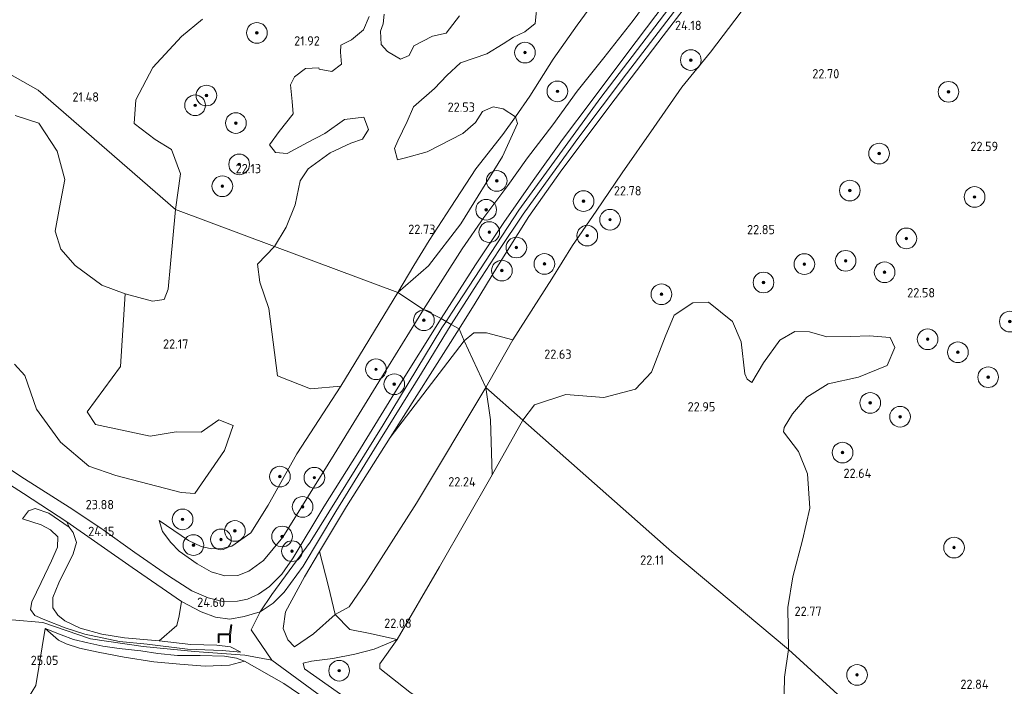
# Model space of a CAD drawing. Header units: metres. Extents: x 185049 to 189876, y 349292 to 352302.
# Tile 97 of 256: x 187432 to 187622, y 350889 to 351018. Entities that reach past the tile are written whole.
import ezdxf
from ezdxf.enums import TextEntityAlignment as Align

# ---------------------------------------------------------------- set-up
doc = ezdxf.new("R2010")
doc.units = ezdxf.units.M
for name, color, linetype, lineweight in [('B-WE-GR-BOOM-S', 90, 'Continuous', 25), ('B-WE-GR-GRAS-GV', 60, 'Continuous', 13), ('B-WE-GW-OPHOGING_KRUIN-G', 90, 'Continuous', 18), ('B-WE-GW-TALUD_KRUIN-G', 90, 'Continuous', 18), ('B-WE-GW-TALUD_TEEN-G', 90, 'Continuous', 18), ('B-WE-IE-MEUBILAIR_WEGMEUBILAIR-S', 7, 'Continuous', 25), ('B-WE-OG-TERREIN_GROEN-GV', 7, 'Continuous', 18), ('B-WE-VH-ONVERHARD-GV', 252, 'Continuous', 18), ('X-XX-AL-HOOGTELABEL-S', 7, 'Continuous', 25)]:
    doc.layers.add(name, color=color, linetype=linetype, lineweight=lineweight)
doc.styles.add('NLCS-ISO-ANNOTATIVE-T18', font='NLCS-ISO.ttf', dxfattribs={"height": 1.8})

# ---------------------------------------------------------------- blocks, each defined once
blk = doc.blocks.new('SAL-HOOGTELABEL-SO')
at = {"color": 0, "linetype": 'ByBlock', "lineweight": -2, "style": 'NLCS-ISO-ANNOTATIVE-T18'}
blk.add_attdef('HOOGTE', text='', height=1.8, dxfattribs=at).set_placement((2.79, 0), align=Align.RIGHT)
blk = doc.blocks.new('SIE-WEG_ZITBANK-SO')
at = {"color": 0, "linetype": 'ByBlock', "lineweight": 18}
blk.add_lwpolyline([(-0.91, -1.63), (-0.91, -0.2), (1.09, -0.2), (1.09, -1.63), (1.29, -1.63), (1.29, -0.21), (1.54, 1.78), (1.33, 1.78), (1.11, 0), (-1.11, 0), (-1.11, -1.63)], close=True, dxfattribs=at)
blk = doc.blocks.new('SGR-BOOM_01-SO')
at = {"linetype": 'ByBlock', "lineweight": 18}
h = blk.add_hatch(color=0, dxfattribs=at)
h.dxf.hatch_style = 1
edge = h.paths.add_edge_path()
edge.add_arc((0, 0), 0.25, 0, 360)
at = {"color": 0, "linetype": 'ByBlock', "lineweight": 18}
for radius in [2, 0.25]:
    blk.add_circle((0, 0), radius, dxfattribs=at)

msp = doc.modelspace()

# ---------------------------------------------------------------- linework, layer by layer
at = {"layer": 'B-WE-GR-GRAS-GV'}
for points in [[(187567.809, 351030.68, 24.878), (187556.004, 351015.199, 24.919), (187545.702, 351001.679, 24.968), (187536.104, 350988.866, 24.964), (187530.014, 350980.264, 24.971), (187523.861, 350970.371, 24.915), (187519.65, 350963.481, 24.915), (187516.537, 350958.54, 24.814), (187515.003, 350959.361, 24.865), (187519.998, 350967.249, 24.941), (187524.226, 350973.678, 24.941), (187528.938, 350980.685, 24.956), (187533.249, 350986.742, 24.99), (187539.531, 350995.362, 25.023), (187548.927, 351007.883, 24.982), (187558.203, 351019.984, 24.971)], [(187571.098, 351019.867, 22.777), (187565.153, 351012.091, 22.866), (187559.627, 351005.303, 22.881), (187554.193, 350997.508, 22.911), (187548.106, 350988.683, 22.907), (187543.027, 350981.281, 22.885), (187538.501, 350974.678, 22.937), (187534.45, 350968.19, 22.956), (187526.902, 350956.418, 22.874), (187521.805, 350957.742, 23.549), (187519.376, 350957.748, 24.027), (187517.518, 350956.184, 24.304), (187516.537, 350958.54, 24.814), (187519.65, 350963.481, 24.915), (187523.861, 350970.371, 24.915), (187530.014, 350980.264, 24.971), (187536.104, 350988.866, 24.964), (187545.702, 351001.679, 24.968), (187556.004, 351015.199, 24.919), (187567.809, 351030.68, 24.878)], [(187557.768, 351028.551, 24.74), (187550.18, 351018.203, 24.744), (187544.564, 351010.975, 24.781), (187539.366, 351004.5, 24.781), (187534.657, 350998.027, 24.751), (187529.751, 350991.641, 24.68), (187525.962, 350986.273, 24.676), (187521.337, 350980.077, 24.688), (187517.135, 350973.991, 24.691), (187509.647, 350962.274, 24.663), (187504.688, 350965.582, 22.71), (187510.642, 350970.719, 23.413), (187516.887, 350978.857, 23.325), (187524.945, 350991.901, 23.275), (187527.852, 350998.236, 23.111), (187527.47, 350999.539, 22.66), (187530.189, 351003.544, 22.795), (187534.725, 351010.707, 22.747), (187539.362, 351017.279, 22.747), (187544.868, 351024.852, 22.747)], [(187560.199, 351026.633, 24.912), (187548.982, 351011.735, 24.926), (187542.254, 351002.774, 24.994), (187536.568, 350995.163, 24.956), (187530.855, 350987.229, 24.904), (187525.171, 350979.111, 24.9), (187519.724, 350970.919, 24.904), (187513.035, 350960.517, 24.865), (187509.647, 350962.274, 24.663), (187517.135, 350973.991, 24.691), (187521.337, 350980.077, 24.688), (187525.962, 350986.273, 24.676), (187529.751, 350991.641, 24.68), (187534.657, 350998.027, 24.751), (187539.366, 351004.5, 24.781), (187544.564, 351010.975, 24.781), (187550.18, 351018.203, 24.744), (187557.768, 351028.551, 24.74)], [(187544.868, 351024.852, 22.747), (187539.362, 351017.279, 22.747), (187534.725, 351010.707, 22.747), (187530.189, 351003.544, 22.795), (187527.47, 350999.539, 22.66), (187525.051, 351001.096, 22.469), (187523.129, 351001.475, 22.366), (187521.057, 351000.586, 22.323), (187519.718, 350998.469, 22.357), (187517.226, 350996.35, 22.383), (187510.357, 350992.759, 22.375), (187506.134, 350991.596, 22.314), (187504.598, 350991.208, 22.297), (187504.055, 350993.396, 22.297), (187504.704, 350994.896, 22.323), (187506.462, 350998.628, 22.375), (187507.684, 351001.474, 22.383), (187511.748, 351005.019, 22.357), (187514.162, 351007.561, 22.366), (187516.807, 351009.988, 22.306), (187521.912, 351011.769, 22.383), (187525.058, 351013.659, 22.409), (187527.052, 351014.971, 22.4), (187529.278, 351015.975, 22.4), (187531.233, 351017.594, 22.478), (187531.683, 351021.975, 22.375)], [(187499.103, 351018.951, 21.71), (187498.034, 351016.413, 21.71), (187495.734, 351014.486, 21.71), (187493.662, 351013.405, 21.778), (187493.588, 351012.098, 21.796), (187493.748, 351009.716, 21.796), (187491.907, 351008.329, 21.778), (187489.447, 351008.783, 21.83), (187489.37, 351009.014, 21.847), (187486.834, 351008.93, 21.83), (187484.687, 351007.311, 21.847), (187483.922, 351005.772, 21.761), (187484.238, 351002.546, 21.778), (187484.398, 351000.164, 21.813), (187481.717, 350996.699, 21.881), (187479.879, 350994.159, 21.881), (187481.036, 350992.625, 22.002), (187483.265, 350992.477, 22.002), (187487.178, 350994.562, 22.105), (187490.555, 350996.338, 22.225), (187494.39, 350999.037, 22.208), (187498.077, 350999.508, 22.156), (187499.005, 350997.128, 22.208), (187497.858, 350995.204, 22.242), (187495.554, 350994.43, 22.225), (187491.563, 350992.575, 22.191), (187487.345, 350989.491, 22.174), (187485.814, 350987.182, 22.122), (187484.827, 350982.492, 22.036), (187483.071, 350978.184, 22.174), (187480.822, 350974.459, 22.19), (187461.654, 350981.588, 21.825), (187462.623, 350988.518, 21.903), (187460.915, 350993.205, 21.668), (187457.752, 350995.19, 21.62), (187453.651, 350998.286, 21.493), (187453.993, 351002.866, 21.474), (187457.25, 351009.082, 21.43), (187462.804, 351015.093, 21.374), (187466.858, 351018.476, 21.344)], [(187516.623, 351019.073, 21.864), (187514.019, 351015.762, 21.83), (187511.408, 351015.14, 21.864), (187507.801, 351013.287, 21.864), (187506.884, 351011.44, 21.83), (187505.195, 351010.744, 21.847), (187502.655, 351012.198, 21.83), (187501.422, 351013.578, 21.83), (187501.339, 351016.114, 21.761), (187501.873, 351017.575, 21.761), (187502.022, 351019.42, 21.744)], [(187617.541, 350862.449, 22.388), (187580.253, 350896.447, 22.559), (187580.108, 350904.584, 22.639), (187581.079, 350910.526, 22.639), (187582.937, 350917.611, 22.661), (187584.392, 350923.808, 22.594), (187583.95, 350930.487, 22.639), (187582.173, 350934.811, 22.657), (187579.274, 350938.578, 22.709), (187579.437, 350939.42, 22.611), (187581.057, 350942.075, 22.543), (187583.815, 350945.31, 22.715), (187587.958, 350947.856, 22.801), (187593.794, 350949.177, 22.767), (187599.321, 350951.42, 22.784), (187600.849, 350954.882, 22.784), (187599.922, 350956.877, 22.767), (187595.849, 350957.174, 22.715), (187592.315, 350957.011, 22.698), (187587.704, 350956.999, 22.818), (187584.321, 350957.913, 22.904), (187581.477, 350957.983, 22.904), (187578.562, 350956.361, 22.973), (187575.422, 350951.974, 22.887), (187573.188, 350948.14, 22.975), (187572.244, 350948.787, 22.986), (187571.793, 350949.787, 22.982), (187571.078, 350956.007, 22.96), (187569.45, 350959.971, 22.9), (187564.798, 350963.67, 22.784), (187561.722, 350963.543, 22.851), (187558.156, 350961.194, 22.926), (187556.374, 350956.959, 22.963), (187553.762, 350950.161, 22.937), (187550.674, 350946.842, 22.922), (187544.554, 350945.212, 22.896), (187537.155, 350945.785, 22.695), (187531.137, 350943.782, 22.646), (187528.835, 350940.85, 22.485), (187521.713, 350947.165, 22.586), (187524.211, 350951.65, 22.863), (187526.902, 350956.418, 22.874), (187534.45, 350968.19, 22.956), (187538.501, 350974.678, 22.937), (187543.027, 350981.281, 22.885), (187548.106, 350988.683, 22.907), (187554.193, 350997.508, 22.911), (187559.627, 351005.303, 22.881), (187565.153, 351012.091, 22.866), (187571.098, 351019.867, 22.777)], [(187430.545, 350951.681, 23.131), (187432.518, 350949.477, 22.794), (187434.792, 350942.999, 22.878), (187439.418, 350936.607, 23.258), (187444.892, 350931.946, 23.479), (187450.11, 350930.132, 23.49), (187462.764, 350926.822, 23.279), (187465.417, 350926.678, 23.247), (187471.116, 350934.944, 22.889), (187472.833, 350939.797, 22.889), (187470.073, 350940.902, 22.9), (187466.612, 350938.553, 22.868), (187461.773, 350938.613, 22.731), (187456.742, 350937.777, 22.857), (187446.185, 350939.977, 23.089), (187444.606, 350942.483, 22.836), (187451.031, 350951.219, 22.657), (187451.91, 350965.312, 21.856), (187457.212, 350963.874, 21.837), (187459.444, 350964.219, 21.864), (187460.224, 350966.222, 21.891), (187460.728, 350971.109, 21.911), (187461.654, 350981.588, 21.825), (187480.822, 350974.459, 22.19), (187477.517, 350971.058, 22.107), (187477.961, 350967.533, 22.163), (187479.705, 350962.44, 22.163), (187481.389, 350949.417, 22.293), (187487.804, 350946.895, 22.599), (187493.64, 350947.426, 22.792), (187485.127, 350934.343, 22.877), (187479.624, 350924.382, 23.009), (187476.256, 350919.058, 23.126), (187472.551, 350916.446, 23.242), (187470.701, 350915.985, 23.258), (187468.627, 350915.949, 23.324), (187466.626, 350916.393, 23.37), (187464.21, 350917.574, 23.339), (187458.498, 350921.429, 23.401), (187459.153, 350919.297, 23.836), (187460.731, 350917.186, 23.91), (187462.374, 350915.523, 23.968), (187465.833, 350913.032, 24.073), (187468.555, 350911.473, 24.201), (187471.222, 350910.711, 24.286), (187473.698, 350910.796, 24.352), (187475.871, 350911.635, 24.418), (187478.704, 350913.715, 24.546), (187482.449, 350918.214, 24.604), (187492.371, 350934.233, 24.538), (187501.517, 350949.113, 24.628), (187509.647, 350962.274, 24.663), (187513.035, 350960.517, 24.865), (187504.719, 350947.202, 24.865), (187496.935, 350934.55, 24.799), (187490.364, 350924.082, 24.837), (187484.451, 350914.182, 24.892), (187482.213, 350911.045, 24.876), (187479.868, 350908.67, 24.783), (187477.717, 350907.156, 24.771), (187475.624, 350906.177, 24.736), (187473.654, 350905.787, 24.717), (187470.854, 350905.775, 24.663), (187468.006, 350906.459, 24.554), (187464.801, 350907.79, 24.531), (187460.318, 350910.723, 24.344), (187453.805, 350915.232, 24.205), (187447.69, 350919.638, 24.038), (187441.818, 350923.565, 23.925), (187431.743, 350929.948, 23.871), (187424.418, 350934.875, 23.797)], [(187423.336, 350932.302, 23.844), (187432.237, 350926.657, 23.921), (187440.628, 350921.191, 24.053), (187441.119, 350920.145, 24.073), (187437.143, 350922.871, 24.065), (187434.54, 350923.735, 24.084), (187433.214, 350923.271, 24.077), (187432.075, 350921.731, 24.445), (187435.671, 350920.604, 24.795), (187437.506, 350919.599, 24.795), (187438.93, 350918.249, 24.923), (187438.805, 350916.234, 25.121), (187437.676, 350913.626, 25.171), (187435.664, 350909.426, 25.377), (187433.857, 350905.707, 25.427), (187433.632, 350904.193, 25.396), (187434.482, 350903.021, 25.381), (187436.408, 350902.206, 25.307), (187440.291, 350900.642, 25.152), (187444.095, 350899.41, 25.07), (187450.834, 350898.013, 24.903), (187456.192, 350897.498, 24.833), (187463.977, 350896.543, 24.849), (187470.711, 350896.285, 24.907), (187474.318, 350895.941, 24.818), (187472.308, 350897.008, 24.589), (187469.675, 350897.283, 24.538), (187464.655, 350897.397, 24.457), (187458.528, 350898.155, 24.321), (187461.951, 350901.1, 24.426), (187462.366, 350902.959, 24.469), (187462.824, 350905.747, 24.542), (187466.635, 350903.76, 24.709), (187469.391, 350902.692, 24.779), (187472.149, 350902.309, 24.802), (187474.96, 350902.844, 24.806), (187478.055, 350903.765, 24.837), (187480.538, 350905.4, 24.861), (187482.7, 350907.544, 24.861), (187486.381, 350912.59, 24.868), (187492.662, 350923.137, 24.888), (187500.186, 350935.326, 24.892), (187509.254, 350949.937, 24.896), (187515.003, 350959.361, 24.865), (187516.537, 350958.54, 24.814), (187503.191, 350937.518, 24.857), (187494.737, 350924.114, 24.833), (187489.55, 350915.424, 24.791), (187486.607, 350910.494, 24.767), (187482.931, 350903.749, 24.748), (187482.526, 350900.552, 24.476), (187483.387, 350898.351, 24.356), (187484.694, 350897.005, 24.224), (187488.365, 350899.472, 23.494), (187492.568, 350903.209, 22.761), (187495.375, 350900.349, 23.046), (187498.994, 350899.649, 23.025), (187504.535, 350898.393, 22.194), (187500.074, 350896.541, 22.749), (187496.33, 350895.542, 23.052), (187492.075, 350894.744, 23.553), (187487.969, 350894.229, 24.026), (187486.39, 350893.806, 24.061), (187486.636, 350892.695, 24.282), (187502.106, 350881.785, 24.255)], [(187500.875, 350877.423, 24.224), (187482.644, 350889.902, 24.656), (187475.019, 350894.214, 24.814), (187473.45, 350894.768, 24.884), (187471.162, 350895.148, 24.884), (187466.452, 350895.33, 24.981), (187462.069, 350895.289, 24.88), (187458.233, 350895.689, 24.822), (187454.971, 350896.222, 24.822), (187450.785, 350896.637, 24.884), (187447.593, 350897.121, 24.977), (187444.735, 350897.746, 25.094), (187441.929, 350898.422, 25.156), (187439.542, 350899.324, 25.152), (187436.477, 350900.515, 25.183), (187434.616, 350889.499, 24.73), (187431.837, 350884.836, 24.446)], [(187502.106, 350881.785, 24.255), (187486.636, 350892.695, 24.282), (187486.39, 350893.806, 24.061), (187487.969, 350894.229, 24.026), (187492.075, 350894.744, 23.553), (187496.33, 350895.542, 23.052), (187500.074, 350896.541, 22.749), (187504.535, 350898.393, 22.194), (187501.212, 350893.659, 21.973), (187501.182, 350892.808, 21.961), (187506.984, 350888.229, 22.14)], [(187579.281, 350881.643, 22.602), (187579.457, 350891.076, 22.567), (187580.253, 350896.447, 22.559), (187617.541, 350862.449, 22.388)]]:
    msp.add_polyline3d(points, dxfattribs=at)
for points in [[(187482.449, 350918.214, 24.604), (187478.704, 350913.715, 24.546), (187475.871, 350911.635, 24.418), (187473.698, 350910.796, 24.352), (187471.222, 350910.711, 24.286), (187468.555, 350911.473, 24.201), (187465.833, 350913.032, 24.073), (187462.374, 350915.523, 23.968), (187460.731, 350917.186, 23.91), (187459.153, 350919.297, 23.836), (187458.498, 350921.429, 23.401), (187464.21, 350917.574, 23.339), (187466.626, 350916.393, 23.37), (187468.627, 350915.949, 23.324), (187470.701, 350915.985, 23.258), (187472.551, 350916.446, 23.242), (187476.256, 350919.058, 23.126), (187479.624, 350924.382, 23.009), (187485.127, 350934.343, 22.877), (187493.64, 350947.426, 22.792), (187504.688, 350965.582, 22.71), (187509.647, 350962.274, 24.663), (187501.517, 350949.113, 24.628), (187492.371, 350934.233, 24.538)], [(187517.518, 350956.184, 24.304), (187503.191, 350937.518, 24.857), (187516.537, 350958.54, 24.814)], [(187528.835, 350940.85, 22.485), (187522.908, 350930.258, 22.283), (187522.626, 350940.942, 22.586), (187521.713, 350947.165, 22.586)], [(187472.308, 350897.008, 24.589), (187474.318, 350895.941, 24.818), (187470.711, 350896.285, 24.907), (187463.977, 350896.543, 24.849), (187456.192, 350897.498, 24.833), (187450.834, 350898.013, 24.903), (187444.095, 350899.41, 25.07), (187440.291, 350900.642, 25.152), (187436.408, 350902.206, 25.307), (187434.482, 350903.021, 25.381), (187433.632, 350904.193, 25.396), (187433.857, 350905.707, 25.427), (187435.664, 350909.426, 25.377), (187437.676, 350913.626, 25.171), (187438.805, 350916.234, 25.121), (187438.93, 350918.249, 24.923), (187437.506, 350919.599, 24.795), (187435.671, 350920.604, 24.795), (187432.075, 350921.731, 24.445), (187433.214, 350923.271, 24.077), (187434.54, 350923.735, 24.084), (187437.143, 350922.871, 24.065), (187441.119, 350920.145, 24.073), (187441.893, 350919.118, 24.158), (187442.53, 350917.143, 24.306), (187441.868, 350914.965, 24.515), (187439.084, 350909.362, 24.651), (187437.94, 350906.545, 24.682), (187437.926, 350904.509, 24.705), (187438.886, 350903.111, 24.775), (187440.242, 350902.032, 24.767), (187443.209, 350900.604, 24.659), (187447.384, 350899.428, 24.484), (187451.799, 350898.72, 24.348), (187458.528, 350898.155, 24.321), (187464.655, 350897.397, 24.457), (187469.675, 350897.283, 24.538)], [(187488.365, 350899.472, 23.494), (187484.694, 350897.005, 24.224), (187483.387, 350898.351, 24.356), (187482.526, 350900.552, 24.476), (187482.931, 350903.749, 24.748), (187486.607, 350910.494, 24.767), (187489.55, 350915.424, 24.791), (187491.263, 350908.644, 23.631), (187492.568, 350903.209, 22.761)], [(187458.233, 350895.689, 24.822), (187462.069, 350895.289, 24.88), (187466.452, 350895.33, 24.981), (187471.162, 350895.148, 24.884), (187473.45, 350894.768, 24.884), (187475.019, 350894.214, 24.814), (187472.098, 350893.404, 24.387), (187467.428, 350893.246, 24.251), (187462.495, 350893.632, 24.271), (187457.478, 350894.062, 24.236), (187451.761, 350894.962, 24.309), (187446.733, 350895.974, 24.538), (187443.104, 350896.717, 24.74), (187440.511, 350897.571, 24.927), (187439.049, 350898.279, 24.93), (187436.477, 350900.515, 25.183), (187439.542, 350899.324, 25.152), (187441.929, 350898.422, 25.156), (187444.735, 350897.746, 25.094), (187447.593, 350897.121, 24.977), (187450.785, 350896.637, 24.884), (187454.971, 350896.222, 24.822)]]:
    msp.add_polyline3d(points, close=True, dxfattribs=at)
at = {"layer": 'B-WE-GW-OPHOGING_KRUIN-G'}
for points in [[(187515.164, 350961.725, 24.993), (187528.119, 350981.51, 24.933), (187543.982, 351003.304, 24.933), (187562.363, 351027.433, 24.907), (187577.631, 351047.739, 24.911), (187590.872, 351062.574, 24.952), (187604.255, 351073.704, 24.944), (187620.097, 351083.859, 25.056), (187644.887, 351098.928, 25.142), (187668.997, 351113.489, 25.172), (187694.95, 351128.783, 25.157), (187725.949, 351147.269, 25.187), (187732.42, 351151.253, 25.304)], [(187514.009, 350959.945, 24.907), (187515.164, 350961.725, 24.993)], [(187480.314, 350907.107, 24.853), (187487.706, 350917.218, 24.833), (187501.809, 350939.955, 24.853), (187513.221, 350958.732, 24.849), (187514.009, 350959.945, 24.907)], [(187480.317, 350894.379, 24.593), (187475.054, 350895.357, 24.773), (187465.37, 350896.052, 24.863), (187455.419, 350897.067, 24.803), (187445.199, 350898.496, 25.044), (187435.986, 350901.691, 25.447), (187430.009, 350902.171, 25.868), (187423.288, 350903.439, 26.12), (187409.366, 350910.512, 26.537)], [(187480.314, 350907.107, 24.853), (187478.055, 350903.765, 24.837), (187476.329, 350900.241, 24.815), (187480.317, 350894.379, 24.593)], [(187480.317, 350894.379, 24.593), (187506.131, 350875.439, 24.255), (187537.061, 350853.272, 24.096), (187563.852, 350833.965, 24.073), (187590.228, 350816.074, 24.038), (187619.267, 350796.108, 24.162), (187636.229, 350784.912, 24.057), (187656.84, 350770.913, 24.17), (187687.744, 350751.216, 24.259)]]:
    msp.add_polyline3d(points, dxfattribs=at)
at = {"layer": 'B-WE-GW-TALUD_KRUIN-G'}
for points in [[(187509.647, 350962.274, 24.663), (187517.135, 350973.991, 24.691), (187521.337, 350980.077, 24.688), (187525.962, 350986.273, 24.676), (187529.751, 350991.641, 24.68), (187534.657, 350998.027, 24.751), (187539.366, 351004.5, 24.781), (187544.564, 351010.975, 24.781), (187550.18, 351018.203, 24.744), (187557.768, 351028.551, 24.74), (187565.272, 351038.311, 24.717), (187571.222, 351045.875, 24.695), (187577.031, 351053.13, 24.699), (187581.14, 351058.072, 24.691), (187584.142, 351061.531, 24.699), (187587.901, 351065.504, 24.721), (187591.205, 351069.147, 24.77), (187595.151, 351072.184, 24.762), (187600.43, 351076.109, 24.773), (187606.506, 351080.339, 24.777), (187614.382, 351085.533, 24.814), (187622.473, 351090.052, 24.938)], [(187630.163, 351086.627, 25.098), (187621.755, 351081.515, 25.079), (187614.626, 351077.415, 25.038), (187607.607, 351072.927, 24.926), (187602.962, 351069.613, 24.915), (187598.603, 351066.342, 24.897), (187594.667, 351062.849, 24.893), (187590.812, 351059.105, 24.878), (187585.642, 351053.53, 24.867), (187579.763, 351046.533, 24.863), (187573.944, 351039.06, 24.874), (187567.809, 351030.68, 24.878), (187556.004, 351015.199, 24.919), (187545.702, 351001.679, 24.968), (187536.104, 350988.866, 24.964), (187530.014, 350980.264, 24.971), (187523.861, 350970.371, 24.915), (187519.65, 350963.481, 24.915), (187516.537, 350958.54, 24.814)], [(187458.498, 350921.429, 23.401), (187459.153, 350919.297, 23.836), (187460.731, 350917.186, 23.91), (187462.374, 350915.523, 23.968), (187465.833, 350913.032, 24.073), (187468.555, 350911.473, 24.201), (187471.222, 350910.711, 24.286), (187473.698, 350910.796, 24.352), (187475.871, 350911.635, 24.418), (187478.704, 350913.715, 24.546), (187482.449, 350918.214, 24.604), (187492.371, 350934.233, 24.538), (187501.517, 350949.113, 24.628), (187509.647, 350962.274, 24.663)], [(187516.537, 350958.54, 24.814), (187503.191, 350937.518, 24.857), (187494.737, 350924.114, 24.833), (187489.55, 350915.424, 24.791), (187486.607, 350910.494, 24.767), (187482.931, 350903.749, 24.748), (187482.526, 350900.552, 24.476), (187483.387, 350898.351, 24.356), (187484.694, 350897.005, 24.224)], [(187432.075, 350921.731, 24.445), (187435.671, 350920.604, 24.795), (187437.506, 350919.599, 24.795), (187438.93, 350918.249, 24.923), (187438.805, 350916.234, 25.121), (187437.676, 350913.626, 25.171), (187435.664, 350909.426, 25.377), (187433.857, 350905.707, 25.427), (187433.632, 350904.193, 25.396), (187434.482, 350903.021, 25.381), (187436.408, 350902.206, 25.307), (187440.291, 350900.642, 25.152), (187444.095, 350899.41, 25.07), (187450.834, 350898.013, 24.903), (187456.192, 350897.498, 24.833), (187463.977, 350896.543, 24.849), (187470.711, 350896.285, 24.907), (187474.318, 350895.941, 24.818)], [(187475.019, 350894.214, 24.814), (187473.45, 350894.768, 24.884), (187471.162, 350895.148, 24.884), (187466.452, 350895.33, 24.981), (187462.069, 350895.289, 24.88), (187458.233, 350895.689, 24.822), (187454.971, 350896.222, 24.822), (187450.785, 350896.637, 24.884), (187447.593, 350897.121, 24.977), (187444.735, 350897.746, 25.094), (187441.929, 350898.422, 25.156), (187439.542, 350899.324, 25.152), (187436.477, 350900.515, 25.183)], [(187504.535, 350898.393, 22.194), (187500.074, 350896.541, 22.749), (187496.33, 350895.542, 23.052), (187492.075, 350894.744, 23.553), (187487.969, 350894.229, 24.026), (187486.39, 350893.806, 24.061), (187486.636, 350892.695, 24.282)], [(187486.636, 350892.695, 24.282), (187502.106, 350881.785, 24.255), (187513.989, 350873.167, 24.209), (187528.518, 350862.472, 23.952), (187547.784, 350849.174, 23.956), (187564.172, 350837.392, 23.855), (187578.076, 350828.458, 23.886), (187583.067, 350825.942, 23.886), (187586.991, 350824.3, 23.84), (187591.379, 350823.672, 23.727), (187597.479, 350824.259, 23.168), (187600.78, 350826.82, 22.656)]]:
    msp.add_polyline3d(points, dxfattribs=at)
at = {"layer": 'B-WE-GW-TALUD_TEEN-G'}
for points in [[(187530.189, 351003.544, 22.795), (187534.725, 351010.707, 22.747), (187539.362, 351017.279, 22.747), (187544.868, 351024.852, 22.747), (187550.637, 351031.512, 22.747), (187557.52, 351040.008, 22.717), (187564.398, 351048.885, 22.661), (187569.771, 351055.659, 22.661), (187575.415, 351062.978, 22.799), (187579.805, 351068.308, 22.773), (187584.681, 351073.136, 22.68), (187591.404, 351078.786, 22.754), (187597.821, 351084.096, 22.728), (187604.128, 351089.221, 22.669), (187611.666, 351094.92, 22.564), (187623.511, 351101.846, 22.568), (187636.749, 351109.513, 22.598), (187646.647, 351114.823, 22.362), (187655.428, 351119.465, 22.65), (187669.245, 351128.182, 22.635), (187678.419, 351133.564, 22.657)], [(187526.902, 350956.418, 22.874), (187534.45, 350968.19, 22.956), (187538.501, 350974.678, 22.937), (187543.027, 350981.281, 22.885), (187548.106, 350988.683, 22.907), (187554.193, 350997.508, 22.911), (187559.627, 351005.303, 22.881), (187565.153, 351012.091, 22.866), (187571.098, 351019.867, 22.777), (187576.784, 351027.214, 22.773), (187581.934, 351033.642, 22.762), (187586.495, 351038.703, 22.695), (187591.42, 351044.042, 22.624), (187596.687, 351049.462, 22.635), (187605.003, 351056.045, 22.676), (187609.765, 351059.389, 22.635), (187615.209, 351062.743, 22.605), (187621.741, 351066.792, 22.568), (187629.746, 351072.839, 22.564), (187634.725, 351076.082, 22.564)], [(187507.795, 350970.75, 22.952), (187510.729, 350975.633, 22.71), (187514.949, 350982.05, 22.818), (187519.788, 350989.485, 22.837), (187524.995, 350996.103, 22.829), (187527.47, 350999.539, 22.66), (187530.189, 351003.544, 22.795)], [(187504.688, 350965.582, 22.71), (187507.795, 350970.75, 22.952)], [(187504.688, 350965.582, 22.71), (187493.64, 350947.426, 22.792), (187485.127, 350934.343, 22.877), (187479.624, 350924.382, 23.009), (187476.256, 350919.058, 23.126), (187472.551, 350916.446, 23.242), (187470.701, 350915.985, 23.258), (187468.627, 350915.949, 23.324), (187466.626, 350916.393, 23.37), (187464.21, 350917.574, 23.339), (187458.498, 350921.429, 23.401)], [(187521.713, 350947.165, 22.586), (187524.211, 350951.65, 22.863), (187526.902, 350956.418, 22.874)], [(187495.259, 350904.699, 22.225), (187498.506, 350909.417, 22.179), (187508.302, 350924.768, 22.198), (187521.713, 350947.165, 22.586)], [(187474.318, 350895.941, 24.818), (187472.308, 350897.008, 24.589), (187469.675, 350897.283, 24.538), (187464.655, 350897.397, 24.457), (187458.528, 350898.155, 24.321), (187451.799, 350898.72, 24.348), (187447.384, 350899.428, 24.484), (187443.209, 350900.604, 24.659), (187440.242, 350902.032, 24.767), (187438.886, 350903.111, 24.775), (187437.926, 350904.509, 24.705), (187437.94, 350906.545, 24.682), (187439.084, 350909.362, 24.651), (187441.868, 350914.965, 24.515), (187442.53, 350917.143, 24.306), (187441.893, 350919.118, 24.158), (187441.119, 350920.145, 24.073), (187437.143, 350922.871, 24.065), (187434.54, 350923.735, 24.084), (187433.214, 350923.271, 24.077), (187432.075, 350921.731, 24.445)], [(187484.694, 350897.005, 24.224), (187488.365, 350899.472, 23.494), (187492.568, 350903.209, 22.761), (187495.259, 350904.699, 22.225)], [(187436.477, 350900.515, 25.183), (187439.049, 350898.279, 24.93), (187440.511, 350897.571, 24.927), (187443.104, 350896.717, 24.74), (187446.733, 350895.974, 24.538), (187451.761, 350894.962, 24.309), (187457.478, 350894.062, 24.236), (187462.495, 350893.632, 24.271), (187467.428, 350893.246, 24.251), (187472.098, 350893.404, 24.387), (187475.019, 350894.214, 24.814)], [(187573.963, 350840.974, 21.899), (187560.667, 350850.476, 22.012), (187550.75, 350856.916, 22.21), (187540.376, 350864.267, 21.996), (187526.683, 350874.408, 22.019), (187506.984, 350888.229, 22.14), (187501.182, 350892.808, 21.961), (187501.212, 350893.659, 21.973), (187504.535, 350898.393, 22.194)]]:
    msp.add_polyline3d(points, dxfattribs=at)
at = {"layer": 'B-WE-OG-TERREIN_GROEN-GV'}
for points in [[(187531.683, 351021.975, 22.375), (187531.233, 351017.594, 22.478), (187529.278, 351015.975, 22.4), (187527.052, 351014.971, 22.4), (187525.058, 351013.659, 22.409), (187521.912, 351011.769, 22.383), (187516.807, 351009.988, 22.306), (187514.162, 351007.561, 22.366), (187511.748, 351005.019, 22.357), (187507.684, 351001.474, 22.383), (187506.462, 350998.628, 22.375), (187504.704, 350994.896, 22.323), (187504.055, 350993.396, 22.297), (187504.598, 350991.208, 22.297), (187506.134, 350991.596, 22.314), (187510.357, 350992.759, 22.375), (187517.226, 350996.35, 22.383), (187519.718, 350998.469, 22.357), (187521.057, 351000.586, 22.323), (187523.129, 351001.475, 22.366), (187525.051, 351001.096, 22.469), (187527.47, 350999.539, 22.66), (187524.995, 350996.103, 22.829), (187519.788, 350989.485, 22.837), (187514.949, 350982.05, 22.818), (187510.729, 350975.633, 22.71), (187507.795, 350970.75, 22.952), (187504.688, 350965.582, 22.71), (187480.822, 350974.459, 22.19), (187483.071, 350978.184, 22.174), (187484.827, 350982.492, 22.036), (187485.814, 350987.182, 22.122), (187487.345, 350989.491, 22.174), (187491.563, 350992.575, 22.191), (187495.554, 350994.43, 22.225), (187497.858, 350995.204, 22.242), (187499.005, 350997.128, 22.208), (187498.077, 350999.508, 22.156), (187494.39, 350999.037, 22.208), (187490.555, 350996.338, 22.225), (187487.178, 350994.562, 22.105), (187483.265, 350992.477, 22.002), (187481.036, 350992.625, 22.002), (187479.879, 350994.159, 21.881), (187481.717, 350996.699, 21.881), (187484.398, 351000.164, 21.813), (187484.238, 351002.546, 21.778), (187483.922, 351005.772, 21.761), (187484.687, 351007.311, 21.847), (187486.834, 351008.93, 21.83), (187489.37, 351009.014, 21.847), (187489.447, 351008.783, 21.83), (187491.907, 351008.329, 21.778), (187493.748, 351009.716, 21.796), (187493.588, 351012.098, 21.796), (187493.662, 351013.405, 21.778), (187495.734, 351014.486, 21.71), (187498.034, 351016.413, 21.71), (187499.103, 351018.951, 21.71)], [(187466.858, 351018.476, 21.344), (187462.804, 351015.093, 21.374), (187457.25, 351009.082, 21.43), (187453.993, 351002.866, 21.474), (187453.651, 350998.286, 21.493), (187457.752, 350995.19, 21.62), (187460.915, 350993.205, 21.668), (187462.623, 350988.518, 21.903), (187461.654, 350981.588, 21.825), (187435.078, 351004.739, 21.321), (187406.388, 351020.892, 21.321)], [(187406.388, 351020.892, 21.321), (187435.078, 351004.739, 21.321), (187461.654, 350981.588, 21.825), (187460.728, 350971.109, 21.911), (187460.224, 350966.222, 21.891), (187459.444, 350964.219, 21.864), (187457.212, 350963.874, 21.837), (187451.91, 350965.312, 21.856), (187447.399, 350966.951, 21.981), (187442.285, 350970.752, 21.806), (187439.45, 350973.929, 21.771), (187438.367, 350977.415, 21.6), (187439.219, 350981.977, 21.499), (187440.243, 350987.453, 21.41), (187438.799, 350992.913, 21.329), (187435.241, 350998.356, 21.321), (187430.647, 350999.826, 21.317)], [(187502.022, 351019.42, 21.744), (187501.873, 351017.575, 21.761), (187501.339, 351016.114, 21.761), (187501.422, 351013.578, 21.83), (187502.655, 351012.198, 21.83), (187505.195, 351010.744, 21.847), (187506.884, 351011.44, 21.83), (187507.801, 351013.287, 21.864), (187511.408, 351015.14, 21.864), (187514.019, 351015.762, 21.83), (187516.623, 351019.073, 21.864)], [(187430.647, 350999.826, 21.317), (187435.241, 350998.356, 21.321), (187438.799, 350992.913, 21.329), (187440.243, 350987.453, 21.41), (187439.219, 350981.977, 21.499), (187438.367, 350977.415, 21.6), (187439.45, 350973.929, 21.771), (187442.285, 350970.752, 21.806), (187447.399, 350966.951, 21.981), (187451.91, 350965.312, 21.856), (187451.031, 350951.219, 22.657), (187444.606, 350942.483, 22.836), (187446.185, 350939.977, 23.089), (187456.742, 350937.777, 22.857), (187461.773, 350938.613, 22.731), (187466.612, 350938.553, 22.868), (187470.073, 350940.902, 22.9), (187472.833, 350939.797, 22.889), (187471.116, 350934.944, 22.889), (187465.417, 350926.678, 23.247), (187462.764, 350926.822, 23.279), (187450.11, 350930.132, 23.49), (187444.892, 350931.946, 23.479), (187439.418, 350936.607, 23.258), (187434.792, 350942.999, 22.878), (187432.518, 350949.477, 22.794), (187430.545, 350951.681, 23.131)], [(187431.837, 350884.836, 24.446), (187434.616, 350889.499, 24.73), (187436.477, 350900.515, 25.183), (187439.049, 350898.279, 24.93), (187440.511, 350897.571, 24.927), (187443.104, 350896.717, 24.74), (187446.733, 350895.974, 24.538), (187451.761, 350894.962, 24.309), (187457.478, 350894.062, 24.236), (187462.495, 350893.632, 24.271), (187467.428, 350893.246, 24.251), (187472.098, 350893.404, 24.387), (187475.019, 350894.214, 24.814), (187482.644, 350889.902, 24.656), (187500.875, 350877.423, 24.224)]]:
    msp.add_polyline3d(points, dxfattribs=at)
for points in [[(187510.642, 350970.719, 23.413), (187504.688, 350965.582, 22.71), (187507.795, 350970.75, 22.952), (187510.729, 350975.633, 22.71), (187514.949, 350982.05, 22.818), (187519.788, 350989.485, 22.837), (187524.995, 350996.103, 22.829), (187527.47, 350999.539, 22.66), (187527.852, 350998.236, 23.111), (187524.945, 350991.901, 23.275), (187516.887, 350978.857, 23.325)], [(187493.64, 350947.426, 22.792), (187487.804, 350946.895, 22.599), (187481.389, 350949.417, 22.293), (187479.705, 350962.44, 22.163), (187477.961, 350967.533, 22.163), (187477.517, 350971.058, 22.107), (187480.822, 350974.459, 22.19), (187504.688, 350965.582, 22.71)], [(187572.244, 350948.787, 22.986), (187573.188, 350948.14, 22.975), (187575.422, 350951.974, 22.887), (187578.562, 350956.361, 22.973), (187581.477, 350957.983, 22.904), (187584.321, 350957.913, 22.904), (187587.704, 350956.999, 22.818), (187592.315, 350957.011, 22.698), (187595.849, 350957.174, 22.715), (187599.922, 350956.877, 22.767), (187600.849, 350954.882, 22.784), (187599.321, 350951.42, 22.784), (187593.794, 350949.177, 22.767), (187587.958, 350947.856, 22.801), (187583.815, 350945.31, 22.715), (187581.057, 350942.075, 22.543), (187579.437, 350939.42, 22.611), (187579.274, 350938.578, 22.709), (187582.173, 350934.811, 22.657), (187583.95, 350930.487, 22.639), (187584.392, 350923.808, 22.594), (187582.937, 350917.611, 22.661), (187581.079, 350910.526, 22.639), (187580.108, 350904.584, 22.639), (187580.253, 350896.447, 22.559), (187557.688, 350915.337, 22.559), (187528.835, 350940.85, 22.485), (187531.137, 350943.782, 22.646), (187537.155, 350945.785, 22.695), (187544.554, 350945.212, 22.896), (187550.674, 350946.842, 22.922), (187553.762, 350950.161, 22.937), (187556.374, 350956.959, 22.963), (187558.156, 350961.194, 22.926), (187561.722, 350963.543, 22.851), (187564.798, 350963.67, 22.784), (187569.45, 350959.971, 22.9), (187571.078, 350956.007, 22.96), (187571.793, 350949.787, 22.982)], [(187524.211, 350951.65, 22.863), (187521.713, 350947.165, 22.586), (187517.518, 350956.184, 24.304), (187519.376, 350957.748, 24.027), (187521.805, 350957.742, 23.549), (187526.902, 350956.418, 22.874)], [(187495.259, 350904.699, 22.225), (187492.568, 350903.209, 22.761), (187491.263, 350908.644, 23.631), (187489.55, 350915.424, 24.791), (187494.737, 350924.114, 24.833), (187503.191, 350937.518, 24.857), (187517.518, 350956.184, 24.304), (187521.713, 350947.165, 22.586), (187508.302, 350924.768, 22.198), (187498.506, 350909.417, 22.179)], [(187512.734, 350912.479, 22.082), (187504.535, 350898.393, 22.194), (187498.994, 350899.649, 23.025), (187495.375, 350900.349, 23.046), (187492.568, 350903.209, 22.761), (187495.259, 350904.699, 22.225), (187498.506, 350909.417, 22.179), (187508.302, 350924.768, 22.198), (187521.713, 350947.165, 22.586), (187522.626, 350940.942, 22.586), (187522.908, 350930.258, 22.283)], [(187577.296, 350847.933, 21.981), (187573.963, 350840.974, 21.899), (187560.667, 350850.476, 22.012), (187550.75, 350856.916, 22.21), (187540.376, 350864.267, 21.996), (187526.683, 350874.408, 22.019), (187506.984, 350888.229, 22.14), (187501.182, 350892.808, 21.961), (187501.212, 350893.659, 21.973), (187504.535, 350898.393, 22.194), (187512.734, 350912.479, 22.082), (187522.908, 350930.258, 22.283), (187528.835, 350940.85, 22.485), (187557.688, 350915.337, 22.559), (187580.253, 350896.447, 22.559), (187579.457, 350891.076, 22.567), (187579.281, 350881.643, 22.602), (187578.908, 350876.496, 22.466), (187579.814, 350870.235, 22.512), (187581.495, 350863.421, 22.454), (187581.126, 350858.05, 22.427), (187579.648, 350853.659, 22.33)], [(187461.951, 350901.1, 24.426), (187458.528, 350898.155, 24.321), (187451.799, 350898.72, 24.348), (187447.384, 350899.428, 24.484), (187443.209, 350900.604, 24.659), (187440.242, 350902.032, 24.767), (187438.886, 350903.111, 24.775), (187437.926, 350904.509, 24.705), (187437.94, 350906.545, 24.682), (187439.084, 350909.362, 24.651), (187441.868, 350914.965, 24.515), (187442.53, 350917.143, 24.306), (187441.893, 350919.118, 24.158), (187441.119, 350920.145, 24.073), (187440.628, 350921.191, 24.053), (187453.261, 350912.302, 24.356), (187462.824, 350905.747, 24.542), (187462.366, 350902.959, 24.469)]]:
    msp.add_polyline3d(points, close=True, dxfattribs=at)
at = {"layer": 'B-WE-VH-ONVERHARD-GV'}
for points in [[(187558.203, 351019.984, 24.971), (187548.927, 351007.883, 24.982), (187539.531, 350995.362, 25.023), (187533.249, 350986.742, 24.99), (187528.938, 350980.685, 24.956), (187524.226, 350973.678, 24.941), (187519.998, 350967.249, 24.941), (187515.003, 350959.361, 24.865), (187513.035, 350960.517, 24.865), (187519.724, 350970.919, 24.904), (187525.171, 350979.111, 24.9), (187530.855, 350987.229, 24.904), (187536.568, 350995.163, 24.956), (187542.254, 351002.774, 24.994), (187548.982, 351011.735, 24.926), (187560.199, 351026.633, 24.912)], [(187424.418, 350934.875, 23.797), (187431.743, 350929.948, 23.871), (187441.818, 350923.565, 23.925), (187447.69, 350919.638, 24.038), (187453.805, 350915.232, 24.205), (187460.318, 350910.723, 24.344), (187464.801, 350907.79, 24.531), (187468.006, 350906.459, 24.554), (187470.854, 350905.775, 24.663), (187473.654, 350905.787, 24.717), (187475.624, 350906.177, 24.736), (187477.717, 350907.156, 24.771), (187479.868, 350908.67, 24.783), (187482.213, 350911.045, 24.876), (187484.451, 350914.182, 24.892), (187490.364, 350924.082, 24.837), (187496.935, 350934.55, 24.799), (187504.719, 350947.202, 24.865), (187513.035, 350960.517, 24.865), (187515.003, 350959.361, 24.865), (187509.254, 350949.937, 24.896), (187500.186, 350935.326, 24.892), (187492.662, 350923.137, 24.888), (187486.381, 350912.59, 24.868), (187482.7, 350907.544, 24.861), (187480.538, 350905.4, 24.861), (187478.055, 350903.765, 24.837), (187474.96, 350902.844, 24.806), (187472.149, 350902.309, 24.802), (187469.391, 350902.692, 24.779), (187466.635, 350903.76, 24.709), (187462.824, 350905.747, 24.542), (187453.261, 350912.302, 24.356), (187440.628, 350921.191, 24.053), (187432.237, 350926.657, 23.921), (187423.336, 350932.302, 23.844)]]:
    msp.add_polyline3d(points, dxfattribs=at)

# ---------------------------------------------------------------- block references
at = {"layer": 'B-WE-GR-BOOM-S'}
for p in [(187477.411, 351015.802, 21.733), (187529.277, 351011.99, 22.328), (187561.362, 351010.535, 23.247), (187467.645, 351003.674, 21.708), (187535.545, 351004.486, 24.152), (187611.209, 351004.391, 22.569), (187465.46, 351001.786, 21.759), (187473.345, 350998.348, 21.742), (187597.793, 350992.446, 22.551), (187473.98, 350990.359, 21.897), (187470.725, 350986.124, 21.922), (187523.813, 350987.152, 23.8), (187592.125, 350985.285, 22.654), (187616.256, 350984.041, 22.345), (187540.608, 350983.241, 23.325), (187521.768, 350981.573, 24.453), (187545.727, 350979.643, 22.809), (187522.373, 350977.24, 24.631), (187541.317, 350976.558, 22.801), (187527.606, 350974.256, 24.665), (187603.06, 350976.015, 22.5), (187533.032, 350971.081, 23.17), (187583.324, 350971.047, 22.62), (187591.314, 350971.682, 22.569), (187524.813, 350969.792, 24.588), (187598.85, 350969.473, 22.586), (187575.419, 350967.492, 22.672), (187555.676, 350965.213, 23.015), (187509.721, 350960.18, 24.649), (187623.08, 350959.93, 22.38), (187607.182, 350956.508, 22.397), (187613.029, 350953.987, 22.397), (187500.453, 350950.691, 24.354), (187503.989, 350947.803, 25.049), (187618.881, 350949.161, 22.328), (187596.072, 350944.185, 22.448), (187601.842, 350941.51, 22.38), (187590.717, 350934.566, 22.465), (187481.864, 350929.924, 22.709), (187488.527, 350929.713, 24.312), (187486.253, 350924.06, 24.206), (187463.04, 350921.65, 23.057), (187473.167, 350919.413, 23.163), (187470.462, 350917.767, 23.479), (187482.29, 350918.327, 24.301), (187465.135, 350916.662, 23.352), (187484.202, 350915.493, 24.807), (187612.28, 350916.179, 22.586), (187493.322, 350892.362, 23.508), (187593.517, 350891.542, 22.637)]:
    msp.add_blockref('SGR-BOOM_01-SO', p, dxfattribs=at)
at = {"layer": 'B-WE-IE-MEUBILAIR_WEGMEUBILAIR-S'}
msp.add_blockref('SIE-WEG_ZITBANK-SO', (187471.009, 350899.474, 24.752), dxfattribs=at)
at = {"layer": 'X-XX-AL-HOOGTELABEL-S'}
for p, values in [((187560.653, 351016.349, 24.176), {'HOOGTE': '24.18'}), ((187486.801, 351013.353, 21.918), {'HOOGTE': '21.92'}), ((187587.293, 351006.99, 22.701), {'HOOGTE': '22.70'}), ((187444.063, 351002.503, 21.477), {'HOOGTE': '21.48'}), ((187516.821, 351000.529, 22.526), {'HOOGTE': '22.53'}), ((187618.024, 350992.936, 22.589), {'HOOGTE': '22.59'}), ((187475.429, 350988.637, 22.134), {'HOOGTE': '22.13'}), ((187549.026, 350984.341, 22.776), {'HOOGTE': '22.78'}), ((187509.156, 350976.891, 22.731), {'HOOGTE': '22.73'}), ((187574.847, 350976.83, 22.847), {'HOOGTE': '22.85'}), ((187605.824, 350964.611, 22.578), {'HOOGTE': '22.58'}), ((187461.37, 350954.693, 22.167), {'HOOGTE': '22.17'}), ((187535.503, 350952.718, 22.627), {'HOOGTE': '22.63'}), ((187563.316, 350942.535, 22.951), {'HOOGTE': '22.95'}), ((187593.489, 350929.667, 22.638), {'HOOGTE': '22.64'}), ((187516.951, 350928.024, 22.241), {'HOOGTE': '22.24'}), ((187446.977, 350923.605, 23.879), {'HOOGTE': '23.88'}), ((187447.057, 350918.418, 24.146), {'HOOGTE': '24.15'}), ((187553.34, 350912.873, 22.109), {'HOOGTE': '22.11'}), ((187468.458, 350904.698, 24.604), {'HOOGTE': '24.60'}), ((187583.888, 350902.965, 22.765), {'HOOGTE': '22.77'}), ((187504.564, 350900.648, 22.082), {'HOOGTE': '22.08'}), ((187436.221, 350893.456, 25.047), {'HOOGTE': '25.05'}), ((187616.166, 350888.835, 22.843), {'HOOGTE': '22.84'})]:
    msp.add_blockref('SAL-HOOGTELABEL-SO', p, dxfattribs=at).add_auto_attribs(values)

doc.saveas('drawing.dxf')
